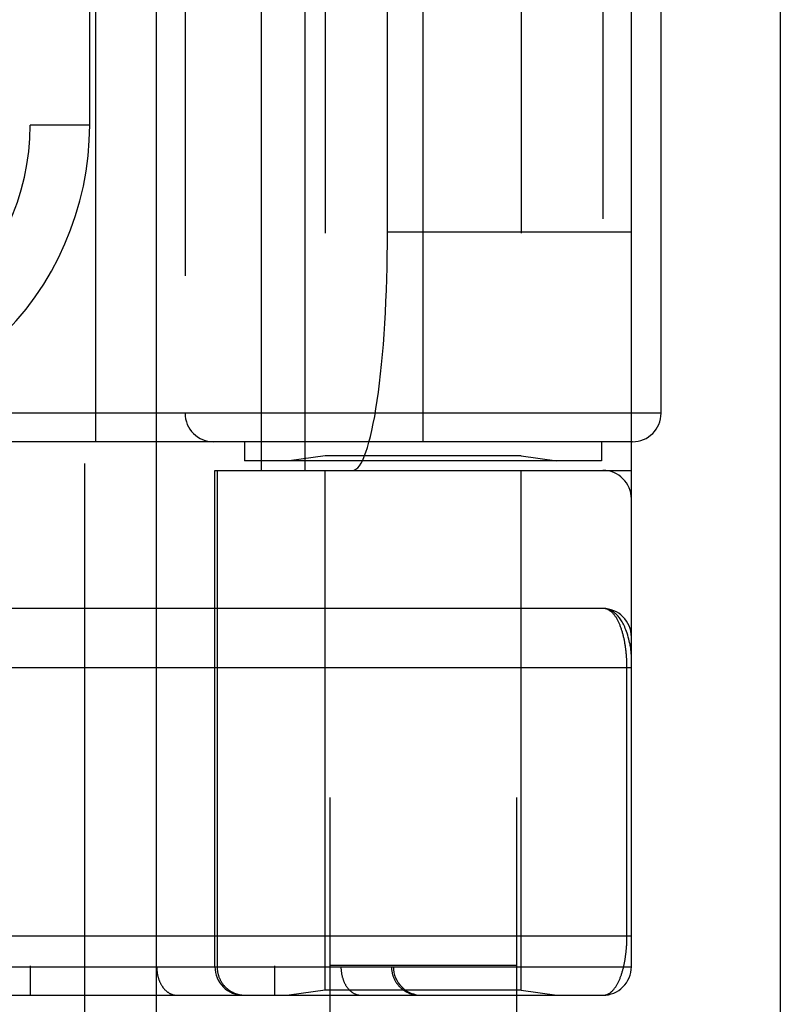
# Model space of a CAD drawing. Header units: inches. Extents: x 0 to 243, y 0 to 157.
# Tile 207 of 256: x 103.639 to 104.438, y 106.836 to 107.87. Entities that reach past the tile are written whole.
import ezdxf

# ---------------------------------------------------------------- set-up
doc = ezdxf.new("R2010")
doc.units = ezdxf.units.IN
doc.header["$LTSCALE"] = 13.357143
doc.header["$MEASUREMENT"] = 0
doc.linetypes.add('HIDDEN', pattern=[0.2, 0.1, -0.1])
doc.layers.get('0').update_dxf_attribs({"linetype": 'CONTINUOUS'})
doc.layers.add('RIGHTHAND_DOOR_ASSEMBLY', color=7, linetype='CONTINUOUS')

msp = doc.modelspace()

# ---------------------------------------------------------------- linework, layer by layer
at = {"color": 3, "linetype": 'Continuous'}
msp.add_line((104.4385, 41.1754), (104.4385, 117.7051), dxfattribs=at)
at = {"layer": 'RIGHTHAND_DOOR_ASSEMBLY', "color": 8, "linetype": 'HIDDEN'}
for p, q in [((103.7077, 112.7464), (103.7077, 41.3964)), ((103.9652, 109.7244), (103.9652, 106.5421)), ((104.1612, 109.7244), (104.1612, 106.5421)), ((103.6505, 109.5477), (103.6505, 106.8452)), ((103.907, 109.5477), (103.907, 106.8452)), ((103.7834, 109.5177), (103.7834, 106.8752)), ((103.977, 109.5177), (103.977, 106.8752)), ((104.03, 109.5177), (104.03, 106.8752)), ((104.032, 109.5177), (104.032, 106.8752)), ((104.282, 106.8752), (104.282, 109.5177)), ((103.8936, 107.3964), (103.8936, 108.9964)), ((103.9395, 107.3964), (103.9395, 108.9964)), ((104.252, 108.9964), (104.252, 107.3964)), ((103.9602, 108.9812), (103.9602, 107.4117)), ((104.1662, 108.9812), (104.1662, 107.4117)), ((103.7195, 107.4264), (103.7195, 108.9664)), ((104.0632, 107.4264), (104.0632, 108.9664)), ((103.8132, 108.9364), (103.8132, 107.4564)), ((104.3132, 107.4564), (104.3132, 108.9364)), ((104.0258, 107.6464), (104.0258, 108.7464)), ((103.713, 107.7589), (103.713, 108.6339)), ((103.713, 107.7589), (103.6505, 107.7589)), ((104.282, 107.6464), (104.0258, 107.6464)), ((104.3132, 107.4564), (103.157, 107.4564)), ((104.2832, 107.4264), (103.157, 107.4264)), ((103.8757, 107.4264), (103.8757, 107.4064)), ((104.2507, 107.4264), (104.2507, 107.4064)), ((103.9602, 107.4117), (103.9227, 107.4064)), ((104.1662, 107.4117), (103.9602, 107.4117)), ((104.1662, 107.4117), (104.2037, 107.4064)), ((104.2507, 107.4064), (103.8757, 107.4064)), ((103.8445, 106.8752), (103.8445, 107.3964)), ((103.8445, 107.3964), (104.282, 107.3964)), ((103.8468, 107.3964), (103.8468, 106.8752)), ((103.9602, 106.8505), (103.9602, 107.3964)), ((104.1662, 106.8505), (104.1662, 107.3964)), ((104.252, 107.2514), (103.3725, 107.2515)), ((104.2774, 106.9077), (104.2774, 107.1898)), ((103.3782, 106.9077), (104.282, 106.9077)), ((103.6185, 106.8752), (104.282, 106.8752)), ((104.1612, 106.8764), (103.9652, 106.8764)), ((103.9602, 106.8505), (103.9227, 106.8452)), ((104.1662, 106.8505), (103.9602, 106.8505)), ((104.1662, 106.8505), (104.2037, 106.8452)), ((103.3782, 106.8452), (104.252, 106.8452))]:
    msp.add_line(p, q, dxfattribs=at)
at = {"layer": 'RIGHTHAND_DOOR_ASSEMBLY', "color": 3, "linetype": 'Continuous'}
msp.add_line((103.7827, 112.7464), (103.7827, 41.3964), dxfattribs=at)
at = {"layer": 'RIGHTHAND_DOOR_ASSEMBLY', "color": 8, "linetype": 'HIDDEN'}
for points in [[(104.282, 107.2014), (104.282, 107.202), (104.282, 107.2027), (104.2819, 107.2033), (104.2819, 107.2041), (104.2818, 107.2048), (104.2818, 107.2056), (104.2817, 107.2065), (104.2816, 107.2075), (104.2814, 107.2085), (104.2813, 107.2097), (104.2811, 107.211), (104.2808, 107.2124), (104.2806, 107.2139), (104.2802, 107.2156), (104.2798, 107.2174), (104.2793, 107.2193), (104.2788, 107.2213), (104.2782, 107.2234), (104.2776, 107.2253), (104.277, 107.2271), (104.2763, 107.2288), (104.2756, 107.2305), (104.275, 107.232), (104.2743, 107.2334), (104.2736, 107.2348), (104.2729, 107.2361), (104.2722, 107.2373), (104.2715, 107.2384), (104.2709, 107.2395), (104.2702, 107.2405), (104.2694, 107.2414), (104.2687, 107.2423), (104.268, 107.2432), (104.2673, 107.244), (104.2666, 107.2447), (104.2659, 107.2454), (104.2652, 107.246), (104.2645, 107.2466), (104.2638, 107.2472), (104.2631, 107.2477), (104.2624, 107.2482), (104.2616, 107.2487), (104.2609, 107.2491), (104.2602, 107.2494), (104.2595, 107.2498), (104.2588, 107.2501), (104.2581, 107.2504), (104.2574, 107.2506), (104.2567, 107.2508), (104.256, 107.251), (104.2554, 107.2511), (104.2547, 107.2512), (104.254, 107.2513), (104.2533, 107.2514), (104.2526, 107.2514), (104.252, 107.2514)], [(104.2774, 107.1898), (104.2774, 107.1906), (104.2774, 107.1914), (104.2773, 107.1922), (104.2773, 107.1931), (104.2773, 107.1939), (104.2773, 107.1947), (104.2772, 107.1955), (104.2772, 107.1964), (104.2772, 107.1972), (104.2771, 107.1981), (104.2771, 107.1989), (104.277, 107.1997), (104.277, 107.2006), (104.2769, 107.2014), (104.2768, 107.2023), (104.2768, 107.2032), (104.2767, 107.204), (104.2766, 107.2049), (104.2765, 107.2058), (104.2764, 107.2066), (104.2763, 107.2075), (104.2762, 107.2084), (104.2761, 107.2093), (104.276, 107.2102), (104.2759, 107.2111), (104.2757, 107.2119), (104.2756, 107.2128), (104.2754, 107.2137), (104.2753, 107.2146), (104.2751, 107.2155), (104.275, 107.2164), (104.2748, 107.2172), (104.2747, 107.2181), (104.2745, 107.219), (104.2743, 107.2198), (104.2741, 107.2207), (104.2739, 107.2215), (104.2737, 107.2224), (104.2735, 107.2232), (104.2733, 107.2241), (104.2731, 107.2249), (104.2728, 107.2258), (104.2726, 107.2266), (104.2723, 107.2274), (104.2721, 107.2282), (104.2718, 107.229), (104.2716, 107.2298), (104.2713, 107.2306), (104.271, 107.2314), (104.2707, 107.2322), (104.2704, 107.233), (104.2701, 107.2337), (104.2698, 107.2345), (104.2695, 107.2352), (104.2692, 107.236), (104.2688, 107.2367), (104.2685, 107.2374), (104.2682, 107.2381), (104.2678, 107.2388), (104.2674, 107.2395), (104.2671, 107.2401), (104.2667, 107.2408), (104.2663, 107.2414), (104.2659, 107.2421), (104.2655, 107.2427), (104.2651, 107.2433), (104.2646, 107.2438), (104.2642, 107.2444), (104.2638, 107.245), (104.2633, 107.2455), (104.2629, 107.246), (104.2624, 107.2465), (104.2619, 107.247), (104.2614, 107.2474), (104.261, 107.2478), (104.2605, 107.2483), (104.2599, 107.2486), (104.2594, 107.249), (104.2589, 107.2494), (104.2584, 107.2497), (104.2578, 107.25), (104.2573, 107.2502), (104.2567, 107.2505), (104.2562, 107.2507), (104.2556, 107.2509), (104.255, 107.2511), (104.2544, 107.2512), (104.2538, 107.2513), (104.2532, 107.2514), (104.2526, 107.2514), (104.252, 107.2514)], [(104.282, 107.1889), (103.3717, 107.189)], [(104.252, 106.8452), (104.2526, 106.8452), (104.2532, 106.8453), (104.2538, 106.8453), (104.2544, 106.8454), (104.2549, 106.8456), (104.2555, 106.8457), (104.2561, 106.8459), (104.2566, 106.8461), (104.2572, 106.8464), (104.2577, 106.8466), (104.2582, 106.8469), (104.2588, 106.8472), (104.2593, 106.8475), (104.2598, 106.8479), (104.2603, 106.8483), (104.2608, 106.8486), (104.2612, 106.8491), (104.2617, 106.8495), (104.2622, 106.8499), (104.2626, 106.8504), (104.2631, 106.8509), (104.2635, 106.8514), (104.264, 106.8519), (104.2644, 106.8525), (104.2648, 106.853), (104.2652, 106.8536), (104.2656, 106.8542), (104.266, 106.8548), (104.2664, 106.8554), (104.2668, 106.856), (104.2671, 106.8567), (104.2675, 106.8573), (104.2679, 106.858), (104.2682, 106.8586), (104.2685, 106.8593), (104.2689, 106.86), (104.2692, 106.8607), (104.2695, 106.8615), (104.2698, 106.8622), (104.2701, 106.8629), (104.2704, 106.8637), (104.2707, 106.8644), (104.271, 106.8652), (104.2713, 106.8659), (104.2715, 106.8667), (104.2718, 106.8675), (104.272, 106.8683), (104.2723, 106.8691), (104.2725, 106.8699), (104.2728, 106.8707), (104.273, 106.8715), (104.2732, 106.8723), (104.2734, 106.8731), (104.2736, 106.874), (104.2738, 106.8748), (104.274, 106.8756), (104.2742, 106.8765), (104.2744, 106.8773), (104.2746, 106.8782), (104.2747, 106.879), (104.2749, 106.8799), (104.2751, 106.8807), (104.2752, 106.8816), (104.2754, 106.8824), (104.2755, 106.8833), (104.2756, 106.8842), (104.2758, 106.885), (104.2759, 106.8859), (104.276, 106.8868), (104.2761, 106.8876), (104.2762, 106.8885), (104.2763, 106.8894), (104.2764, 106.8902), (104.2765, 106.8911), (104.2766, 106.8919), (104.2767, 106.8928), (104.2768, 106.8936), (104.2768, 106.8944), (104.2769, 106.8953), (104.277, 106.8961), (104.277, 106.8969), (104.2771, 106.8978), (104.2771, 106.8986), (104.2772, 106.8994), (104.2772, 106.9003), (104.2772, 106.9011), (104.2773, 106.9019), (104.2773, 106.9027), (104.2773, 106.9036), (104.2773, 106.9044), (104.2774, 106.9052), (104.2774, 106.906), (104.2774, 106.9069), (104.2774, 106.9077)], [(103.7834, 106.8752), (103.7834, 106.8745), (103.7835, 106.8739), (103.7835, 106.8732), (103.7835, 106.8726), (103.7836, 106.8719), (103.7836, 106.8713), (103.7837, 106.8706), (103.7838, 106.87), (103.7838, 106.8693), (103.7839, 106.8687), (103.784, 106.8681), (103.7842, 106.8674), (103.7843, 106.8668), (103.7844, 106.8662), (103.7846, 106.8656), (103.7847, 106.8649), (103.7849, 106.8643), (103.7851, 106.8637), (103.7852, 106.8631), (103.7854, 106.8625), (103.7856, 106.8619), (103.7858, 106.8613), (103.7861, 106.8608), (103.7863, 106.8602), (103.7865, 106.8596), (103.7868, 106.8591), (103.787, 106.8585), (103.7873, 106.858), (103.7875, 106.8575), (103.7878, 106.8569), (103.7881, 106.8564), (103.7884, 106.8559), (103.7887, 106.8554), (103.789, 106.8549), (103.7893, 106.8545), (103.7897, 106.854), (103.79, 106.8535), (103.7903, 106.8531), (103.7907, 106.8526), (103.791, 106.8522), (103.7914, 106.8518), (103.7917, 106.8514), (103.7921, 106.851), (103.7925, 106.8506), (103.7929, 106.8503), (103.7933, 106.8499), (103.7936, 106.8496), (103.794, 106.8492), (103.7944, 106.8489), (103.7949, 106.8486), (103.7953, 106.8483), (103.7957, 106.848), (103.7961, 106.8477), (103.7965, 106.8475), (103.797, 106.8472), (103.7974, 106.847), (103.7978, 106.8468), (103.7983, 106.8466), (103.7987, 106.8464), (103.7992, 106.8462), (103.7996, 106.8461), (103.8001, 106.8459), (103.8005, 106.8458), (103.801, 106.8457), (103.8014, 106.8455), (103.8019, 106.8455), (103.8023, 106.8454), (103.8028, 106.8453), (103.8033, 106.8453), (103.8037, 106.8452), (103.8042, 106.8452), (103.8047, 106.8452)], [(103.8468, 106.8752), (103.8468, 106.8745), (103.8468, 106.8739), (103.8469, 106.8732), (103.8469, 106.8726), (103.847, 106.8719), (103.8471, 106.8713), (103.8471, 106.8706), (103.8473, 106.87), (103.8474, 106.8693), (103.8475, 106.8687), (103.8477, 106.8681), (103.8478, 106.8674), (103.848, 106.8668), (103.8482, 106.8662), (103.8484, 106.8656), (103.8486, 106.8649), (103.8488, 106.8643), (103.8491, 106.8637), (103.8493, 106.8631), (103.8496, 106.8625), (103.8499, 106.8619), (103.8502, 106.8613), (103.8505, 106.8608), (103.8508, 106.8602), (103.8511, 106.8596), (103.8514, 106.8591), (103.8518, 106.8585), (103.8522, 106.858), (103.8525, 106.8575), (103.8529, 106.8569), (103.8533, 106.8564), (103.8537, 106.8559), (103.8542, 106.8554), (103.8546, 106.8549), (103.855, 106.8545), (103.8555, 106.854), (103.856, 106.8535), (103.8564, 106.8531), (103.8569, 106.8526), (103.8574, 106.8522), (103.8579, 106.8518), (103.8584, 106.8514), (103.8589, 106.851), (103.8595, 106.8506), (103.86, 106.8503), (103.8605, 106.8499), (103.8611, 106.8496), (103.8616, 106.8492), (103.8622, 106.8489), (103.8628, 106.8486), (103.8634, 106.8483), (103.8639, 106.848), (103.8645, 106.8477), (103.8651, 106.8475), (103.8657, 106.8472), (103.8663, 106.847), (103.8669, 106.8468), (103.8676, 106.8466), (103.8682, 106.8464), (103.8688, 106.8462), (103.8694, 106.8461), (103.8701, 106.8459), (103.8707, 106.8458), (103.8713, 106.8457), (103.872, 106.8455), (103.8726, 106.8455), (103.8733, 106.8454), (103.8739, 106.8453), (103.8745, 106.8453), (103.8752, 106.8452), (103.8758, 106.8452), (103.8765, 106.8452)], [(103.977, 106.8752), (103.977, 106.8745), (103.977, 106.8739), (103.977, 106.8732), (103.9771, 106.8726), (103.9771, 106.8719), (103.9772, 106.8713), (103.9772, 106.8706), (103.9773, 106.87), (103.9774, 106.8693), (103.9775, 106.8687), (103.9776, 106.8681), (103.9777, 106.8674), (103.9778, 106.8668), (103.978, 106.8662), (103.9781, 106.8656), (103.9783, 106.8649), (103.9784, 106.8643), (103.9786, 106.8637), (103.9788, 106.8631), (103.979, 106.8625), (103.9792, 106.8619), (103.9794, 106.8613), (103.9796, 106.8608), (103.9798, 106.8602), (103.9801, 106.8596), (103.9803, 106.8591), (103.9805, 106.8585), (103.9808, 106.858), (103.9811, 106.8575), (103.9814, 106.8569), (103.9816, 106.8564), (103.9819, 106.8559), (103.9822, 106.8554), (103.9825, 106.8549), (103.9829, 106.8545), (103.9832, 106.854), (103.9835, 106.8535), (103.9839, 106.8531), (103.9842, 106.8526), (103.9846, 106.8522), (103.9849, 106.8518), (103.9853, 106.8514), (103.9856, 106.851), (103.986, 106.8506), (103.9864, 106.8503), (103.9868, 106.8499), (103.9872, 106.8496), (103.9876, 106.8492), (103.988, 106.8489), (103.9884, 106.8486), (103.9888, 106.8483), (103.9892, 106.848), (103.9896, 106.8477), (103.9901, 106.8475), (103.9905, 106.8472), (103.9909, 106.847), (103.9914, 106.8468), (103.9918, 106.8466), (103.9923, 106.8464), (103.9927, 106.8462), (103.9931, 106.8461), (103.9936, 106.8459), (103.994, 106.8458), (103.9945, 106.8457), (103.995, 106.8455), (103.9954, 106.8455), (103.9959, 106.8454), (103.9963, 106.8453), (103.9968, 106.8453), (103.9973, 106.8452), (103.9977, 106.8452), (103.9982, 106.8452)], [(104.03, 106.8752), (104.03, 106.8745), (104.0301, 106.8739), (104.0301, 106.8732), (104.0302, 106.8726), (104.0302, 106.8719), (104.0303, 106.8713), (104.0304, 106.8706), (104.0305, 106.87), (104.0306, 106.8693), (104.0307, 106.8687), (104.0309, 106.8681), (104.0311, 106.8674), (104.0312, 106.8668), (104.0314, 106.8662), (104.0316, 106.8656), (104.0318, 106.8649), (104.0321, 106.8643), (104.0323, 106.8637), (104.0326, 106.8631), (104.0328, 106.8625), (104.0331, 106.8619), (104.0334, 106.8613), (104.0337, 106.8608), (104.034, 106.8602), (104.0343, 106.8596), (104.0347, 106.8591), (104.035, 106.8585), (104.0354, 106.858), (104.0358, 106.8575), (104.0362, 106.8569), (104.0366, 106.8564), (104.037, 106.8559), (104.0374, 106.8554), (104.0378, 106.8549), (104.0383, 106.8545), (104.0387, 106.854), (104.0392, 106.8535), (104.0397, 106.8531), (104.0402, 106.8526), (104.0406, 106.8522), (104.0411, 106.8518), (104.0417, 106.8514), (104.0422, 106.851), (104.0427, 106.8506), (104.0432, 106.8503), (104.0438, 106.8499), (104.0443, 106.8496), (104.0449, 106.8492), (104.0454, 106.8489), (104.046, 106.8486), (104.0466, 106.8483), (104.0472, 106.848), (104.0478, 106.8477), (104.0484, 106.8475), (104.049, 106.8472), (104.0496, 106.847), (104.0502, 106.8468), (104.0508, 106.8466), (104.0514, 106.8464), (104.052, 106.8462), (104.0527, 106.8461), (104.0533, 106.8459), (104.0539, 106.8458), (104.0546, 106.8457), (104.0552, 106.8455), (104.0558, 106.8455), (104.0565, 106.8454), (104.0571, 106.8453), (104.0578, 106.8453), (104.0584, 106.8452), (104.0591, 106.8452), (104.0597, 106.8452)]]:
    msp.add_lwpolyline(points, dxfattribs=at)
for centre, radius, start, end in [((103.4005, 107.7589), 0.25, 259.6658, 360), ((103.4005, 107.7589), 0.3125, 265.9125, 360), ((103.8432, 107.4564), 0.03, 180, 270), ((104.2832, 107.4564), 0.03, 270, 360), ((104.252, 107.3664), 0.03, 0, 90), ((104.252, 107.2214), 0.03, 0, 89.9999), ((103.8745, 106.8752), 0.03, 180, 270), ((104.062, 106.8752), 0.03, 180, 270), ((104.252, 106.8752), 0.03, 270, 360)]:
    msp.add_arc(centre, radius, start, end, dxfattribs=at)
msp.add_ellipse((103.9891, 107.6464), major_axis=(0, 0.25), ratio=0.146965, start_param=-3.141593, end_param=-1.570796, dxfattribs=at)

doc.saveas('drawing.dxf')
